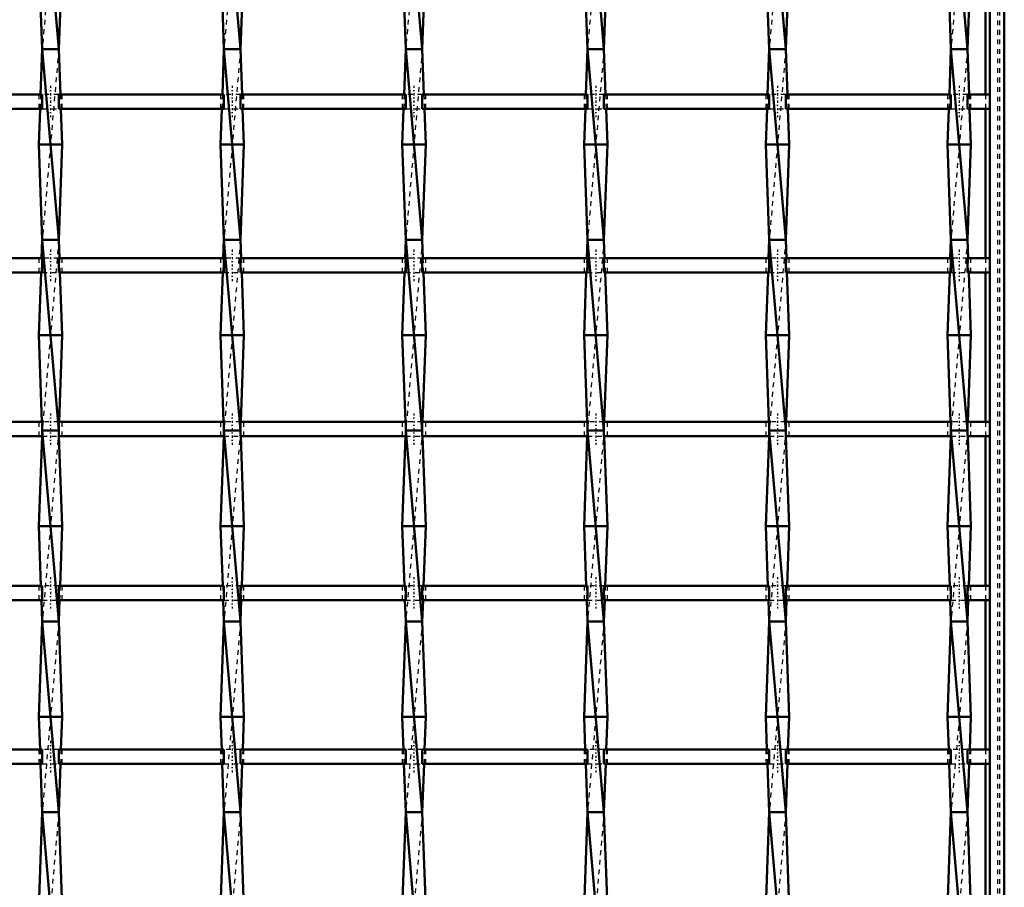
# Model space of a CAD drawing. Header units: millimetres. Extents: x -1015 to 657, y -500 to 954.
# Tile 24 of 30: x 394 to 600, y 41 to 223. Entities that reach past the tile are written whole.
import ezdxf

# ---------------------------------------------------------------- set-up
doc = ezdxf.new("R2010")
doc.units = ezdxf.units.MM
doc.linetypes.add('Center', pattern=[1.5, 0.45, -0.5, 0.05, -0.5])
doc.linetypes.add('Dashed', pattern=[2, 1, -1])
for name, color, linetype, lineweight in [('AM_0', 7, 'Continuous', 50), ('AM_7', 7, 'Center', 25), ('AM_9', 6, 'Dashed', 25)]:
    doc.layers.add(name, color=color, linetype=linetype, lineweight=lineweight)

# ---------------------------------------------------------------- blocks, each defined once
blk = doc.blocks.new('1_wqlc8wnq4akyryx7eqx4szc0m________0_in_LSSP33034383111200100035010_4')
at = {"layer": 'AM_0'}
for p, q in [((597, 497), (597, -497)), ((600, 497), (600, -497)), ((596.05, 238.81), (596.05, 207.48)), ((596.05, 204.48), (596.05, 173.15)), ((596.05, 170.15), (596.05, 138.82)), ((596.05, 135.82), (596.05, 104.49)), ((596.05, 101.49), (596.05, 70.16)), ((596.05, 67.16), (596.05, 35.83))]:
    blk.add_line(p, q, dxfattribs=at)
at = {"layer": 'AM_9'}
for p, q in [((598.55, 497), (598.55, -497)), ((598.99, 497), (598.99, -497)), ((596.05, 207.48), (596.05, 204.48)), ((596.05, 173.15), (596.05, 170.15)), ((596.05, 138.82), (596.05, 135.82)), ((596.05, 104.49), (596.05, 101.49)), ((596.05, 70.16), (596.05, 67.16))]:
    blk.add_line(p, q, dxfattribs=at)
blk = doc.blocks.new('29_8o04zdilfyd04okse5w30l33k________0_in_LSSP33034383111200100035010_4')
at = {"layer": 'AM_0'}
for p, q in [((398.32, 257), (401.78, 217)), ((397.6, 237), (398.32, 217)), ((402.5, 237), (401.78, 217)), ((398.32, 217), (397.98, 207.48)), ((398.32, 217), (401.78, 177)), ((401.78, 217), (398.32, 217)), ((401.78, 217), (402.12, 207.48)), ((397.87, 204.48), (397.6, 197)), ((402.23, 204.48), (402.5, 197)), ((397.6, 197), (398.32, 177)), ((402.5, 197), (397.6, 197)), ((402.5, 197), (401.78, 177)), ((398.32, 177), (398.18, 173.15)), ((401.78, 177), (398.32, 177)), ((398.32, 177), (401.78, 137)), ((401.78, 177), (401.92, 173.15)), ((398.07, 170.15), (397.6, 157)), ((402.03, 170.15), (402.5, 157)), ((402.5, 157), (397.6, 157)), ((397.6, 157), (398.25, 138.82)), ((402.5, 157), (401.85, 138.82)), ((398.32, 137), (401.78, 97)), ((401.78, 137), (398.32, 137)), ((398.28, 135.82), (397.6, 117)), ((401.82, 135.82), (402.5, 117)), ((397.6, 117), (398.05, 104.49)), ((402.5, 117), (397.6, 117)), ((402.5, 117), (402.05, 104.49)), ((398.16, 101.49), (398.32, 97)), ((401.94, 101.49), (401.78, 97)), ((398.32, 97), (397.6, 77)), ((398.32, 97), (401.78, 57)), ((401.78, 97), (398.32, 97)), ((401.78, 97), (402.5, 77)), ((397.6, 77), (397.85, 70.16)), ((402.5, 77), (397.6, 77)), ((402.5, 77), (402.25, 70.16)), ((397.95, 67.16), (398.32, 57)), ((402.15, 67.16), (401.78, 57)), ((398.32, 57), (397.6, 37)), ((398.32, 57), (401.78, 17)), ((401.78, 57), (398.32, 57)), ((401.78, 57), (402.5, 37))]:
    blk.add_line(p, q, dxfattribs=at)
at = {"layer": 'AM_9'}
for p, q in [((401.78, 257), (398.32, 217)), ((401.78, 217), (398.32, 177)), ((397.98, 207.48), (397.87, 204.48)), ((402.12, 207.48), (402.23, 204.48)), ((401.78, 177), (398.32, 137)), ((398.18, 173.15), (398.07, 170.15)), ((401.92, 173.15), (402.03, 170.15)), ((398.25, 138.82), (398.32, 137)), ((401.85, 138.82), (401.78, 137)), ((398.32, 137), (398.28, 135.82)), ((401.78, 137), (398.32, 97)), ((401.78, 137), (401.82, 135.82)), ((398.05, 104.49), (398.16, 101.49)), ((402.05, 104.49), (401.94, 101.49)), ((401.78, 97), (398.32, 57)), ((397.85, 70.16), (397.95, 67.16)), ((402.25, 70.16), (402.15, 67.16)), ((401.78, 57), (398.32, 17))]:
    blk.add_line(p, q, dxfattribs=at)
blk = doc.blocks.new('30_91u5bxfnl18mff5dzdxig6pqb________0_in_LSSP33034383111200100035010_4')
at = {"layer": 'AM_0'}
for p, q in [((436.42, 257), (439.88, 217)), ((435.7, 237), (436.42, 217)), ((440.6, 237), (439.88, 217)), ((436.42, 217), (436.08, 207.48)), ((436.42, 217), (439.88, 177)), ((439.88, 217), (436.42, 217)), ((439.88, 217), (440.22, 207.48)), ((435.97, 204.48), (435.7, 197)), ((440.33, 204.48), (440.6, 197)), ((440.6, 197), (435.7, 197)), ((435.7, 197), (436.42, 177)), ((440.6, 197), (439.88, 177)), ((436.42, 177), (436.28, 173.15)), ((436.42, 177), (439.88, 137)), ((439.88, 177), (436.42, 177)), ((439.88, 177), (440.02, 173.15)), ((436.17, 170.15), (435.7, 157)), ((440.13, 170.15), (440.6, 157)), ((440.6, 157), (435.7, 157)), ((435.7, 157), (436.35, 138.82)), ((440.6, 157), (439.95, 138.82)), ((439.88, 137), (436.42, 137)), ((436.42, 137), (439.88, 97)), ((436.38, 135.82), (435.7, 117)), ((439.92, 135.82), (440.6, 117)), ((440.6, 117), (435.7, 117)), ((435.7, 117), (436.15, 104.49)), ((440.6, 117), (440.15, 104.49)), ((436.26, 101.49), (436.42, 97)), ((440.04, 101.49), (439.88, 97)), ((436.42, 97), (435.7, 77)), ((436.42, 97), (439.88, 57)), ((439.88, 97), (436.42, 97)), ((439.88, 97), (440.6, 77)), ((435.7, 77), (435.95, 70.16)), ((440.6, 77), (435.7, 77)), ((440.6, 77), (440.35, 70.16)), ((436.05, 67.16), (436.42, 57)), ((440.25, 67.16), (439.88, 57)), ((436.42, 57), (435.7, 37)), ((436.42, 57), (439.88, 17)), ((439.88, 57), (436.42, 57)), ((439.88, 57), (440.6, 37))]:
    blk.add_line(p, q, dxfattribs=at)
at = {"layer": 'AM_9'}
for p, q in [((439.88, 257), (436.42, 217)), ((439.88, 217), (436.42, 177)), ((436.08, 207.48), (435.97, 204.48)), ((440.22, 207.48), (440.33, 204.48)), ((439.88, 177), (436.42, 137)), ((436.28, 173.15), (436.17, 170.15)), ((440.02, 173.15), (440.13, 170.15)), ((436.35, 138.82), (436.42, 137)), ((439.95, 138.82), (439.88, 137)), ((436.42, 137), (436.38, 135.82)), ((439.88, 137), (436.42, 97)), ((439.88, 137), (439.92, 135.82)), ((436.15, 104.49), (436.26, 101.49)), ((440.15, 104.49), (440.04, 101.49)), ((439.88, 97), (436.42, 57)), ((435.95, 70.16), (436.05, 67.16)), ((440.35, 70.16), (440.25, 67.16)), ((439.88, 57), (436.42, 17))]:
    blk.add_line(p, q, dxfattribs=at)
blk = doc.blocks.new('31_7oa0yt41x7jlu59n1621mb16b________0_in_LSSP33034383111200100035010_4')
at = {"layer": 'AM_0'}
for p, q in [((474.52, 257), (477.98, 217)), ((473.8, 237), (474.52, 217)), ((478.7, 237), (477.98, 217)), ((474.52, 217), (474.18, 207.48)), ((474.52, 217), (477.98, 177)), ((477.98, 217), (474.52, 217)), ((477.98, 217), (478.32, 207.48)), ((474.07, 204.48), (473.8, 197)), ((478.43, 204.48), (478.7, 197)), ((478.7, 197), (473.8, 197)), ((473.8, 197), (474.52, 177)), ((478.7, 197), (477.98, 177)), ((474.52, 177), (474.38, 173.15)), ((477.98, 177), (474.52, 177)), ((474.52, 177), (477.98, 137)), ((477.98, 177), (478.12, 173.15)), ((474.27, 170.15), (473.8, 157)), ((478.23, 170.15), (478.7, 157)), ((478.7, 157), (473.8, 157)), ((473.8, 157), (474.45, 138.82)), ((478.7, 157), (478.05, 138.82)), ((474.52, 137), (477.98, 97)), ((477.98, 137), (474.52, 137)), ((474.48, 135.82), (473.8, 117)), ((478.02, 135.82), (478.7, 117)), ((473.8, 117), (474.25, 104.49)), ((478.7, 117), (473.8, 117)), ((478.7, 117), (478.25, 104.49)), ((474.36, 101.49), (474.52, 97)), ((478.14, 101.49), (477.98, 97)), ((474.52, 97), (473.8, 77)), ((474.52, 97), (477.98, 57)), ((477.98, 97), (474.52, 97)), ((477.98, 97), (478.7, 77)), ((473.8, 77), (474.05, 70.16)), ((478.7, 77), (473.8, 77)), ((478.7, 77), (478.45, 70.16)), ((474.15, 67.16), (474.52, 57)), ((478.35, 67.16), (477.98, 57)), ((474.52, 57), (473.8, 37)), ((474.52, 57), (477.98, 17)), ((477.98, 57), (474.52, 57)), ((477.98, 57), (478.7, 37))]:
    blk.add_line(p, q, dxfattribs=at)
at = {"layer": 'AM_9'}
for p, q in [((477.98, 257), (474.52, 217)), ((477.98, 217), (474.52, 177)), ((474.18, 207.48), (474.07, 204.48)), ((478.32, 207.48), (478.43, 204.48)), ((477.98, 177), (474.52, 137)), ((474.38, 173.15), (474.27, 170.15)), ((478.12, 173.15), (478.23, 170.15)), ((474.45, 138.82), (474.52, 137)), ((478.05, 138.82), (477.98, 137)), ((474.52, 137), (474.48, 135.82)), ((477.98, 137), (474.52, 97)), ((477.98, 137), (478.02, 135.82)), ((474.25, 104.49), (474.36, 101.49)), ((478.25, 104.49), (478.14, 101.49)), ((477.98, 97), (474.52, 57)), ((474.05, 70.16), (474.15, 67.16)), ((478.45, 70.16), (478.35, 67.16)), ((477.98, 57), (474.52, 17))]:
    blk.add_line(p, q, dxfattribs=at)
blk = doc.blocks.new('32_l4ci1nzp8j9tsn6dqi8e8h4je________0_in_LSSP33034383111200100035010_4')
at = {"layer": 'AM_0'}
for p, q in [((512.62, 257), (516.08, 217)), ((511.9, 237), (512.62, 217)), ((516.8, 237), (516.08, 217)), ((512.62, 217), (512.28, 207.48)), ((512.62, 217), (516.08, 177)), ((516.08, 217), (512.62, 217)), ((516.08, 217), (516.42, 207.48)), ((512.17, 204.48), (511.9, 197)), ((516.53, 204.48), (516.8, 197)), ((516.8, 197), (511.9, 197)), ((511.9, 197), (512.62, 177)), ((516.8, 197), (516.08, 177)), ((512.62, 177), (512.48, 173.15)), ((512.62, 177), (516.08, 137)), ((516.08, 177), (512.62, 177)), ((516.08, 177), (516.22, 173.15)), ((512.37, 170.15), (511.9, 157)), ((516.33, 170.15), (516.8, 157)), ((516.8, 157), (511.9, 157)), ((511.9, 157), (512.55, 138.82)), ((516.8, 157), (516.15, 138.82)), ((516.08, 137), (512.62, 137)), ((512.62, 137), (516.08, 97)), ((512.58, 135.82), (511.9, 117)), ((516.12, 135.82), (516.8, 117)), ((516.8, 117), (511.9, 117)), ((511.9, 117), (512.35, 104.49)), ((516.8, 117), (516.35, 104.49)), ((512.46, 101.49), (512.62, 97)), ((516.24, 101.49), (516.08, 97)), ((512.62, 97), (511.9, 77)), ((512.62, 97), (516.08, 57)), ((516.08, 97), (512.62, 97)), ((516.08, 97), (516.8, 77)), ((511.9, 77), (512.15, 70.16)), ((516.8, 77), (511.9, 77)), ((516.8, 77), (516.55, 70.16)), ((512.25, 67.16), (512.62, 57)), ((516.45, 67.16), (516.08, 57)), ((512.62, 57), (511.9, 37)), ((512.62, 57), (516.08, 17)), ((516.08, 57), (512.62, 57)), ((516.08, 57), (516.8, 37))]:
    blk.add_line(p, q, dxfattribs=at)
at = {"layer": 'AM_9'}
for p, q in [((516.08, 257), (512.62, 217)), ((516.08, 217), (512.62, 177)), ((512.28, 207.48), (512.17, 204.48)), ((516.42, 207.48), (516.53, 204.48)), ((516.08, 177), (512.62, 137)), ((512.48, 173.15), (512.37, 170.15)), ((516.22, 173.15), (516.33, 170.15)), ((512.55, 138.82), (512.62, 137)), ((516.15, 138.82), (516.08, 137)), ((512.62, 137), (512.58, 135.82)), ((516.08, 137), (512.62, 97)), ((516.08, 137), (516.12, 135.82)), ((512.35, 104.49), (512.46, 101.49)), ((516.35, 104.49), (516.24, 101.49)), ((516.08, 97), (512.62, 57)), ((512.15, 70.16), (512.25, 67.16)), ((516.55, 70.16), (516.45, 67.16)), ((516.08, 57), (512.62, 17))]:
    blk.add_line(p, q, dxfattribs=at)
blk = doc.blocks.new('33_ls5newpahz2oqcdhyefk4l64f________0_in_LSSP33034383111200100035010_4')
at = {"layer": 'AM_0'}
for p, q in [((550.72, 257), (554.18, 217)), ((550, 237), (550.72, 217)), ((554.9, 237), (554.18, 217)), ((550.72, 217), (550.38, 207.48)), ((550.72, 217), (554.18, 177)), ((554.18, 217), (550.72, 217)), ((554.18, 217), (554.52, 207.48)), ((550.27, 204.48), (550, 197)), ((554.63, 204.48), (554.9, 197)), ((554.9, 197), (550, 197)), ((550, 197), (550.72, 177)), ((554.9, 197), (554.18, 177)), ((550.72, 177), (550.58, 173.15)), ((550.72, 177), (554.18, 137)), ((554.18, 177), (550.72, 177)), ((554.18, 177), (554.32, 173.15)), ((550.47, 170.15), (550, 157)), ((554.43, 170.15), (554.9, 157)), ((554.9, 157), (550, 157)), ((550, 157), (550.65, 138.82)), ((554.9, 157), (554.25, 138.82)), ((554.18, 137), (550.72, 137)), ((550.72, 137), (554.18, 97)), ((550.68, 135.82), (550, 117)), ((554.22, 135.82), (554.9, 117)), ((554.9, 117), (550, 117)), ((550, 117), (550.45, 104.49)), ((554.9, 117), (554.45, 104.49)), ((550.56, 101.49), (550.72, 97)), ((554.34, 101.49), (554.18, 97)), ((550.72, 97), (550, 77)), ((550.72, 97), (554.18, 57)), ((554.18, 97), (550.72, 97)), ((554.18, 97), (554.9, 77)), ((554.9, 77), (550, 77)), ((550, 77), (550.25, 70.16)), ((554.9, 77), (554.65, 70.16)), ((550.35, 67.16), (550.72, 57)), ((554.55, 67.16), (554.18, 57)), ((550.72, 57), (550, 37)), ((550.72, 57), (554.18, 17)), ((554.18, 57), (550.72, 57)), ((554.18, 57), (554.9, 37))]:
    blk.add_line(p, q, dxfattribs=at)
at = {"layer": 'AM_9'}
for p, q in [((554.18, 257), (550.72, 217)), ((554.18, 217), (550.72, 177)), ((550.38, 207.48), (550.27, 204.48)), ((554.52, 207.48), (554.63, 204.48)), ((554.18, 177), (550.72, 137)), ((550.58, 173.15), (550.47, 170.15)), ((554.32, 173.15), (554.43, 170.15)), ((550.65, 138.82), (550.72, 137)), ((554.25, 138.82), (554.18, 137)), ((550.72, 137), (550.68, 135.82)), ((554.18, 137), (550.72, 97)), ((554.18, 137), (554.22, 135.82)), ((550.45, 104.49), (550.56, 101.49)), ((554.45, 104.49), (554.34, 101.49)), ((554.18, 97), (550.72, 57)), ((550.25, 70.16), (550.35, 67.16)), ((554.65, 70.16), (554.55, 67.16)), ((554.18, 57), (550.72, 17))]:
    blk.add_line(p, q, dxfattribs=at)
blk = doc.blocks.new('34_6alcand214kxpwdr412qfvwio________0_in_LSSP33034383111200100035010_4')
at = {"layer": 'AM_0'}
for p, q in [((588.82, 257), (592.28, 217)), ((588.1, 237), (588.82, 217)), ((593, 237), (592.28, 217)), ((588.82, 217), (588.48, 207.48)), ((588.82, 217), (592.28, 177)), ((592.28, 217), (588.82, 217)), ((592.28, 217), (592.62, 207.48)), ((588.37, 204.48), (588.1, 197)), ((592.73, 204.48), (593, 197)), ((593, 197), (588.1, 197)), ((588.1, 197), (588.82, 177)), ((593, 197), (592.28, 177)), ((588.82, 177), (588.68, 173.15)), ((588.82, 177), (592.28, 137)), ((592.28, 177), (588.82, 177)), ((592.28, 177), (592.42, 173.15)), ((588.57, 170.15), (588.1, 157)), ((592.53, 170.15), (593, 157)), ((593, 157), (588.1, 157)), ((588.1, 157), (588.75, 138.82)), ((593, 157), (592.35, 138.82)), ((592.28, 137), (588.82, 137)), ((588.82, 137), (592.28, 97)), ((588.78, 135.82), (588.1, 117)), ((592.32, 135.82), (593, 117)), ((593, 117), (588.1, 117)), ((588.1, 117), (588.55, 104.49)), ((593, 117), (592.55, 104.49)), ((588.66, 101.49), (588.82, 97)), ((592.44, 101.49), (592.28, 97)), ((588.82, 97), (588.1, 77)), ((588.82, 97), (592.28, 57)), ((592.28, 97), (588.82, 97)), ((592.28, 97), (593, 77)), ((593, 77), (588.1, 77)), ((588.1, 77), (588.35, 70.16)), ((593, 77), (592.75, 70.16)), ((588.45, 67.16), (588.82, 57)), ((592.65, 67.16), (592.28, 57)), ((588.82, 57), (588.1, 37)), ((588.82, 57), (592.28, 17)), ((592.28, 57), (588.82, 57)), ((592.28, 57), (593, 37))]:
    blk.add_line(p, q, dxfattribs=at)
at = {"layer": 'AM_9'}
for p, q in [((592.28, 257), (588.82, 217)), ((592.28, 217), (588.82, 177)), ((588.48, 207.48), (588.37, 204.48)), ((592.62, 207.48), (592.73, 204.48)), ((592.28, 177), (588.82, 137)), ((588.68, 173.15), (588.57, 170.15)), ((592.42, 173.15), (592.53, 170.15)), ((588.75, 138.82), (588.82, 137)), ((592.35, 138.82), (592.28, 137)), ((588.82, 137), (588.78, 135.82)), ((592.28, 137), (588.82, 97)), ((592.28, 137), (592.32, 135.82)), ((588.55, 104.49), (588.66, 101.49)), ((592.55, 104.49), (592.44, 101.49)), ((592.28, 97), (588.82, 57)), ((588.35, 70.16), (588.45, 67.16)), ((592.75, 70.16), (592.65, 67.16)), ((592.28, 57), (588.82, 17))]:
    blk.add_line(p, q, dxfattribs=at)
blk = doc.blocks.new('52_ipgpvthpejcdobzwndht1g5pd________0_in_LSSP33034383111200100035010_4')
at = {"layer": 'AM_0'}
for p, q in [((398.32, 70.16), (363.68, 70.16)), ((398.32, 70.16), (398.32, 67.16)), ((401.78, 67.16), (401.78, 70.16)), ((436.42, 70.16), (401.78, 70.16)), ((436.42, 70.16), (436.42, 67.16)), ((474.52, 70.16), (439.88, 70.16)), ((439.88, 67.16), (439.88, 70.16)), ((474.52, 70.16), (474.52, 67.16)), ((477.98, 67.16), (477.98, 70.16)), ((512.62, 70.16), (477.98, 70.16)), ((512.62, 70.16), (512.62, 67.16)), ((550.72, 70.16), (516.08, 70.16)), ((516.08, 67.16), (516.08, 70.16)), ((550.72, 70.16), (550.72, 67.16)), ((588.82, 70.16), (554.18, 70.16)), ((554.18, 67.16), (554.18, 70.16)), ((588.82, 70.16), (588.82, 67.16)), ((592.28, 67.16), (592.28, 70.16)), ((597, 70.16), (592.28, 70.16)), ((597, 70.16), (597, 67.16)), ((398.32, 67.16), (363.68, 67.16)), ((436.42, 67.16), (401.78, 67.16)), ((474.52, 67.16), (439.88, 67.16)), ((512.62, 67.16), (477.98, 67.16)), ((550.72, 67.16), (516.08, 67.16)), ((588.82, 67.16), (554.18, 67.16)), ((597, 67.16), (592.28, 67.16))]:
    blk.add_line(p, q, dxfattribs=at)
at = {"layer": 'AM_7'}
for p, q in [((400.05, 71.96), (400.05, 65.36)), ((438.15, 71.96), (438.15, 65.36)), ((476.25, 71.96), (476.25, 65.36)), ((514.35, 71.96), (514.35, 65.36)), ((552.45, 71.96), (552.45, 65.36)), ((590.55, 71.96), (590.55, 65.36))]:
    blk.add_line(p, q, dxfattribs=at)
at = {"layer": 'AM_9'}
for p, q in [((397.6, 70.16), (397.6, 67.16)), ((401.78, 70.16), (398.32, 70.16)), ((402.5, 67.16), (402.5, 70.16)), ((435.7, 70.16), (435.7, 67.16)), ((439.88, 70.16), (436.42, 70.16)), ((440.6, 67.16), (440.6, 70.16)), ((473.8, 70.16), (473.8, 67.16)), ((477.98, 70.16), (474.52, 70.16)), ((478.7, 67.16), (478.7, 70.16)), ((511.9, 70.16), (511.9, 67.16)), ((516.08, 70.16), (512.62, 70.16)), ((516.8, 67.16), (516.8, 70.16)), ((550, 70.16), (550, 67.16)), ((554.18, 70.16), (550.72, 70.16)), ((554.9, 67.16), (554.9, 70.16)), ((588.1, 70.16), (588.1, 67.16)), ((592.28, 70.16), (588.82, 70.16)), ((593, 67.16), (593, 70.16)), ((398.32, 67.16), (401.78, 67.16)), ((436.42, 67.16), (439.88, 67.16)), ((474.52, 67.16), (477.98, 67.16)), ((512.62, 67.16), (516.08, 67.16)), ((550.72, 67.16), (554.18, 67.16)), ((588.82, 67.16), (592.28, 67.16))]:
    blk.add_line(p, q, dxfattribs=at)
blk = doc.blocks.new('53_y44dokzhn5u8ehwfe2oec5k9a________0_in_LSSP33034383111200100035010_4')
at = {"layer": 'AM_0'}
for p, q in [((398.32, 104.49), (363.68, 104.49)), ((398.32, 104.49), (398.32, 101.49)), ((401.78, 101.49), (401.78, 104.49)), ((436.42, 104.49), (401.78, 104.49)), ((436.42, 104.49), (436.42, 101.49)), ((439.88, 101.49), (439.88, 104.49)), ((474.52, 104.49), (439.88, 104.49)), ((474.52, 104.49), (474.52, 101.49)), ((477.98, 101.49), (477.98, 104.49)), ((512.62, 104.49), (477.98, 104.49)), ((512.62, 104.49), (512.62, 101.49)), ((550.72, 104.49), (516.08, 104.49)), ((516.08, 101.49), (516.08, 104.49)), ((550.72, 104.49), (550.72, 101.49)), ((554.18, 101.49), (554.18, 104.49)), ((588.82, 104.49), (554.18, 104.49)), ((588.82, 104.49), (588.82, 101.49)), ((597, 104.49), (592.28, 104.49)), ((592.28, 101.49), (592.28, 104.49)), ((597, 104.49), (597, 101.49)), ((398.32, 101.49), (363.68, 101.49)), ((436.42, 101.49), (401.78, 101.49)), ((474.52, 101.49), (439.88, 101.49)), ((512.62, 101.49), (477.98, 101.49)), ((550.72, 101.49), (516.08, 101.49)), ((588.82, 101.49), (554.18, 101.49)), ((597, 101.49), (592.28, 101.49))]:
    blk.add_line(p, q, dxfattribs=at)
at = {"layer": 'AM_7'}
for p, q in [((400.05, 106.29), (400.05, 99.69)), ((438.15, 106.29), (438.15, 99.69)), ((476.25, 106.29), (476.25, 99.69)), ((514.35, 106.29), (514.35, 99.69)), ((552.45, 106.29), (552.45, 99.69)), ((590.55, 106.29), (590.55, 99.69))]:
    blk.add_line(p, q, dxfattribs=at)
at = {"layer": 'AM_9'}
for p, q in [((397.6, 104.49), (397.6, 101.49)), ((401.78, 104.49), (398.32, 104.49)), ((402.5, 101.49), (402.5, 104.49)), ((435.7, 104.49), (435.7, 101.49)), ((439.88, 104.49), (436.42, 104.49)), ((440.6, 101.49), (440.6, 104.49)), ((473.8, 104.49), (473.8, 101.49)), ((477.98, 104.49), (474.52, 104.49)), ((478.7, 101.49), (478.7, 104.49)), ((511.9, 104.49), (511.9, 101.49)), ((516.08, 104.49), (512.62, 104.49)), ((516.8, 101.49), (516.8, 104.49)), ((550, 104.49), (550, 101.49)), ((554.18, 104.49), (550.72, 104.49)), ((554.9, 101.49), (554.9, 104.49)), ((588.1, 104.49), (588.1, 101.49)), ((592.28, 104.49), (588.82, 104.49)), ((593, 101.49), (593, 104.49)), ((398.32, 101.49), (401.78, 101.49)), ((436.42, 101.49), (439.88, 101.49)), ((474.52, 101.49), (477.98, 101.49)), ((512.62, 101.49), (516.08, 101.49)), ((550.72, 101.49), (554.18, 101.49)), ((588.82, 101.49), (592.28, 101.49))]:
    blk.add_line(p, q, dxfattribs=at)
blk = doc.blocks.new('54_hsg6ghudco8a8oyywpl2ultyo________0_in_LSSP33034383111200100035010_4')
at = {"layer": 'AM_0'}
for p, q in [((398.32, 138.82), (363.68, 138.82)), ((398.32, 138.82), (398.32, 135.82)), ((436.42, 138.82), (401.78, 138.82)), ((401.78, 135.82), (401.78, 138.82)), ((436.42, 138.82), (436.42, 135.82)), ((439.88, 135.82), (439.88, 138.82)), ((474.52, 138.82), (439.88, 138.82)), ((474.52, 138.82), (474.52, 135.82)), ((512.62, 138.82), (477.98, 138.82)), ((477.98, 135.82), (477.98, 138.82)), ((512.62, 138.82), (512.62, 135.82)), ((550.72, 138.82), (516.08, 138.82)), ((516.08, 135.82), (516.08, 138.82)), ((550.72, 138.82), (550.72, 135.82)), ((554.18, 135.82), (554.18, 138.82)), ((588.82, 138.82), (554.18, 138.82)), ((588.82, 138.82), (588.82, 135.82)), ((592.28, 135.82), (592.28, 138.82)), ((597, 138.82), (592.28, 138.82)), ((597, 138.82), (597, 135.82)), ((398.32, 135.82), (363.68, 135.82)), ((436.42, 135.82), (401.78, 135.82)), ((474.52, 135.82), (439.88, 135.82)), ((512.62, 135.82), (477.98, 135.82)), ((550.72, 135.82), (516.08, 135.82)), ((588.82, 135.82), (554.18, 135.82)), ((597, 135.82), (592.28, 135.82))]:
    blk.add_line(p, q, dxfattribs=at)
at = {"layer": 'AM_7'}
for p, q in [((400.05, 140.62), (400.05, 134.02)), ((438.15, 140.62), (438.15, 134.02)), ((476.25, 140.62), (476.25, 134.02)), ((514.35, 140.62), (514.35, 134.02)), ((552.45, 140.62), (552.45, 134.02)), ((590.55, 140.62), (590.55, 134.02))]:
    blk.add_line(p, q, dxfattribs=at)
at = {"layer": 'AM_9'}
for p, q in [((397.6, 138.82), (397.6, 135.82)), ((401.78, 138.82), (398.32, 138.82)), ((402.5, 135.82), (402.5, 138.82)), ((435.7, 138.82), (435.7, 135.82)), ((439.88, 138.82), (436.42, 138.82)), ((440.6, 135.82), (440.6, 138.82)), ((473.8, 138.82), (473.8, 135.82)), ((477.98, 138.82), (474.52, 138.82)), ((478.7, 135.82), (478.7, 138.82)), ((511.9, 138.82), (511.9, 135.82)), ((516.08, 138.82), (512.62, 138.82)), ((516.8, 135.82), (516.8, 138.82)), ((550, 138.82), (550, 135.82)), ((554.18, 138.82), (550.72, 138.82)), ((554.9, 135.82), (554.9, 138.82)), ((588.1, 138.82), (588.1, 135.82)), ((592.28, 138.82), (588.82, 138.82)), ((593, 135.82), (593, 138.82)), ((398.32, 135.82), (401.78, 135.82)), ((436.42, 135.82), (439.88, 135.82)), ((474.52, 135.82), (477.98, 135.82)), ((512.62, 135.82), (516.08, 135.82)), ((550.72, 135.82), (554.18, 135.82)), ((588.82, 135.82), (592.28, 135.82))]:
    blk.add_line(p, q, dxfattribs=at)
blk = doc.blocks.new('55_hb8l84mvoc24lbmwrcy8w7msd________0_in_LSSP33034383111200100035010_4')
at = {"layer": 'AM_0'}
for p, q in [((398.32, 173.15), (363.68, 173.15)), ((398.32, 173.15), (398.32, 170.15)), ((436.42, 173.15), (401.78, 173.15)), ((401.78, 170.15), (401.78, 173.15)), ((436.42, 173.15), (436.42, 170.15)), ((474.52, 173.15), (439.88, 173.15)), ((439.88, 170.15), (439.88, 173.15)), ((474.52, 173.15), (474.52, 170.15)), ((477.98, 170.15), (477.98, 173.15)), ((512.62, 173.15), (477.98, 173.15)), ((512.62, 173.15), (512.62, 170.15)), ((550.72, 173.15), (516.08, 173.15)), ((516.08, 170.15), (516.08, 173.15)), ((550.72, 173.15), (550.72, 170.15)), ((554.18, 170.15), (554.18, 173.15)), ((588.82, 173.15), (554.18, 173.15)), ((588.82, 173.15), (588.82, 170.15)), ((592.28, 170.15), (592.28, 173.15)), ((597, 173.15), (592.28, 173.15)), ((597, 173.15), (597, 170.15)), ((398.32, 170.15), (363.68, 170.15)), ((436.42, 170.15), (401.78, 170.15)), ((474.52, 170.15), (439.88, 170.15)), ((512.62, 170.15), (477.98, 170.15)), ((550.72, 170.15), (516.08, 170.15)), ((588.82, 170.15), (554.18, 170.15)), ((597, 170.15), (592.28, 170.15))]:
    blk.add_line(p, q, dxfattribs=at)
at = {"layer": 'AM_7'}
for p, q in [((400.05, 174.95), (400.05, 168.35)), ((438.15, 174.95), (438.15, 168.35)), ((476.25, 174.95), (476.25, 168.35)), ((514.35, 174.95), (514.35, 168.35)), ((552.45, 174.95), (552.45, 168.35)), ((590.55, 174.95), (590.55, 168.35))]:
    blk.add_line(p, q, dxfattribs=at)
at = {"layer": 'AM_9'}
for p, q in [((397.6, 173.15), (397.6, 170.15)), ((401.78, 173.15), (398.32, 173.15)), ((402.5, 170.15), (402.5, 173.15)), ((435.7, 173.15), (435.7, 170.15)), ((439.88, 173.15), (436.42, 173.15)), ((440.6, 170.15), (440.6, 173.15)), ((473.8, 173.15), (473.8, 170.15)), ((477.98, 173.15), (474.52, 173.15)), ((478.7, 170.15), (478.7, 173.15)), ((511.9, 173.15), (511.9, 170.15)), ((516.08, 173.15), (512.62, 173.15)), ((516.8, 170.15), (516.8, 173.15)), ((550, 173.15), (550, 170.15)), ((554.18, 173.15), (550.72, 173.15)), ((554.9, 170.15), (554.9, 173.15)), ((588.1, 173.15), (588.1, 170.15)), ((592.28, 173.15), (588.82, 173.15)), ((593, 170.15), (593, 173.15)), ((398.32, 170.15), (401.78, 170.15)), ((436.42, 170.15), (439.88, 170.15)), ((474.52, 170.15), (477.98, 170.15)), ((512.62, 170.15), (516.08, 170.15)), ((550.72, 170.15), (554.18, 170.15)), ((588.82, 170.15), (592.28, 170.15))]:
    blk.add_line(p, q, dxfattribs=at)
blk = doc.blocks.new('56_ddyz2kfce8iee5w0p2a1srsmc________0_in_LSSP33034383111200100035010_4')
at = {"layer": 'AM_0'}
for p, q in [((398.32, 207.48), (363.68, 207.48)), ((398.32, 207.48), (398.32, 204.48)), ((436.42, 207.48), (401.78, 207.48)), ((401.78, 204.48), (401.78, 207.48)), ((436.42, 207.48), (436.42, 204.48)), ((439.88, 204.48), (439.88, 207.48)), ((474.52, 207.48), (439.88, 207.48)), ((474.52, 207.48), (474.52, 204.48)), ((512.62, 207.48), (477.98, 207.48)), ((477.98, 204.48), (477.98, 207.48)), ((512.62, 207.48), (512.62, 204.48)), ((550.72, 207.48), (516.08, 207.48)), ((516.08, 204.48), (516.08, 207.48)), ((550.72, 207.48), (550.72, 204.48)), ((588.82, 207.48), (554.18, 207.48)), ((554.18, 204.48), (554.18, 207.48)), ((588.82, 207.48), (588.82, 204.48)), ((592.28, 204.48), (592.28, 207.48)), ((597, 207.48), (592.28, 207.48)), ((597, 207.48), (597, 204.48)), ((398.32, 204.48), (363.68, 204.48)), ((436.42, 204.48), (401.78, 204.48)), ((474.52, 204.48), (439.88, 204.48)), ((512.62, 204.48), (477.98, 204.48)), ((550.72, 204.48), (516.08, 204.48)), ((588.82, 204.48), (554.18, 204.48)), ((597, 204.48), (592.28, 204.48))]:
    blk.add_line(p, q, dxfattribs=at)
at = {"layer": 'AM_7'}
for p, q in [((400.05, 209.28), (400.05, 202.68)), ((438.15, 209.28), (438.15, 202.68)), ((476.25, 209.28), (476.25, 202.68)), ((514.35, 209.28), (514.35, 202.68)), ((552.45, 209.28), (552.45, 202.68)), ((590.55, 209.28), (590.55, 202.68))]:
    blk.add_line(p, q, dxfattribs=at)
at = {"layer": 'AM_9'}
for p, q in [((397.6, 207.48), (397.6, 204.48)), ((401.78, 207.48), (398.32, 207.48)), ((402.5, 204.48), (402.5, 207.48)), ((435.7, 207.48), (435.7, 204.48)), ((439.88, 207.48), (436.42, 207.48)), ((440.6, 204.48), (440.6, 207.48)), ((473.8, 207.48), (473.8, 204.48)), ((477.98, 207.48), (474.52, 207.48)), ((478.7, 204.48), (478.7, 207.48)), ((511.9, 207.48), (511.9, 204.48)), ((516.08, 207.48), (512.62, 207.48)), ((516.8, 204.48), (516.8, 207.48)), ((550, 207.48), (550, 204.48)), ((554.18, 207.48), (550.72, 207.48)), ((554.9, 204.48), (554.9, 207.48)), ((588.1, 207.48), (588.1, 204.48)), ((592.28, 207.48), (588.82, 207.48)), ((593, 204.48), (593, 207.48)), ((398.32, 204.48), (401.78, 204.48)), ((436.42, 204.48), (439.88, 204.48)), ((474.52, 204.48), (477.98, 204.48)), ((512.62, 204.48), (516.08, 204.48)), ((550.72, 204.48), (554.18, 204.48)), ((588.82, 204.48), (592.28, 204.48))]:
    blk.add_line(p, q, dxfattribs=at)

msp = doc.modelspace()

# ---------------------------------------------------------------- block references
for name in ['29_8o04zdilfyd04okse5w30l33k________0_in_LSSP33034383111200100035010_4', '30_91u5bxfnl18mff5dzdxig6pqb________0_in_LSSP33034383111200100035010_4', '31_7oa0yt41x7jlu59n1621mb16b________0_in_LSSP33034383111200100035010_4', '32_l4ci1nzp8j9tsn6dqi8e8h4je________0_in_LSSP33034383111200100035010_4', '33_ls5newpahz2oqcdhyefk4l64f________0_in_LSSP33034383111200100035010_4', '34_6alcand214kxpwdr412qfvwio________0_in_LSSP33034383111200100035010_4', '1_wqlc8wnq4akyryx7eqx4szc0m________0_in_LSSP33034383111200100035010_4', '56_ddyz2kfce8iee5w0p2a1srsmc________0_in_LSSP33034383111200100035010_4', '55_hb8l84mvoc24lbmwrcy8w7msd________0_in_LSSP33034383111200100035010_4', '54_hsg6ghudco8a8oyywpl2ultyo________0_in_LSSP33034383111200100035010_4', '53_y44dokzhn5u8ehwfe2oec5k9a________0_in_LSSP33034383111200100035010_4', '52_ipgpvthpejcdobzwndht1g5pd________0_in_LSSP33034383111200100035010_4']:
    msp.add_blockref(name, (0, 0))

doc.saveas('drawing.dxf')
